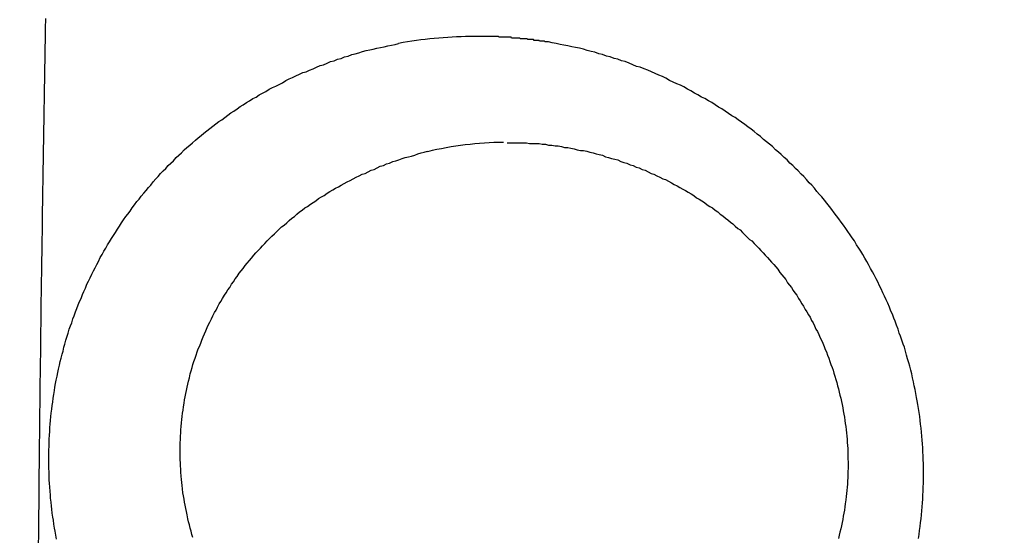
# Model space of a CAD drawing. Header units: millimetres. Extents: x -604189 to 881711, y -381903 to -7297.
# Tile 168 of 256: x -588023.12 to -588010.59, y -164953.15 to -164946.59. Entities that reach past the tile are written whole.
import ezdxf

# ---------------------------------------------------------------- set-up
doc = ezdxf.new("R2010")
doc.units = ezdxf.units.MM
doc.header["$LTSCALE"] = 100
doc.linetypes.add('0.5_0.5', pattern=[1, 0.5, -0.5])
doc.linetypes.add('ACAD_ISO04W100', pattern=[30.5, 24, -3, 0.5, -3])
doc.layers.get('Defpoints').update_dxf_attribs({"color": 30})
doc.layers.add('OPIS', color=7, linetype='Continuous')
doc.layers.add('strop osie', color=80, linetype='ACAD_ISO04W100', lineweight=5)
doc.styles.get("Standard").update_dxf_attribs({"font": 'romans.shx', "width": 0.5})
doc.dimstyles.new('1 50', dxfattribs={"dimtxt": 150, "dimasz": 80, "dimexe": 1, "dimexo": 1, "dimgap": 20, "dimtad": 1, "dimdec": 0, "dimlfac": 0.1, "dimtxsty": 'Standard', "dimblk": 'ARCHTICK', "dimcen": 200, "dimclrd": 2, "dimadec": 1, "dimazin": 0, "dimtfac": 1, "dimtdec": 0, "dimtmove": 0, "dimatfit": 3, "dimldrblk": 'ARCHTICK', "dimfxl": 120, "dimfxlon": 1, "dimtfill": 1, "dimarcsym": 0})

# ---------------------------------------------------------------- blocks, each defined once
blk = doc.blocks.new('_ArchTick')
at = {"layer": 'strop osie', "color": 0, "const_width": 0.15}
blk.add_lwpolyline([(-0.5, -0.5), (0.5, 0.5)], dxfattribs=at)
blk = doc.blocks.new('*D3294')
at = {"layer": 'Defpoints', "color": 0, "linetype": 'ByBlock', "lineweight": 5, "transparency": 16777216}
for p in [(-595783.126, -159420.303), (-593748.924, -159420.303), (-552118.935, -179940.303)]:
    blk.add_point(p, dxfattribs=at)
at = {"layer": 'OPIS', "color": 0, "linetype": 'Continuous', "lineweight": -2, "transparency": 16777216}
for p, q in [((-595723.126, -159420.303), (-595784.126, -159420.303)), ((-595723.126, -179940.303), (-595784.126, -179940.303))]:
    blk.add_line(p, q, dxfattribs=at)
at = {"layer": 'OPIS', "color": 2, "lineweight": -2, "transparency": 16777216}
blk.add_line((-595783.126, -179940.303), (-595783.126, -159420.303), dxfattribs=at)
at = {"layer": 'OPIS', "color": 2, "linetype": 'ByBlock', "lineweight": -2, "transparency": 16777216, "xscale": 80, "yscale": 80, "zscale": 80}
for p, rotation in [((-595783.126, -159420.303), 90), ((-595783.126, -179940.303), 270)]:
    blk.add_blockref('_ArchTick', p, dxfattribs=dict(at, rotation=rotation))
at = {"layer": 'OPIS', "color": 0, "linetype": 'ByBlock', "lineweight": 13, "transparency": 16777216, "insert": (-595878.126, -169680.303), "char_height": 150, "attachment_point": 5, "rotation": 90, "bg_fill": 3, "box_fill_scale": 1.1, "bg_fill_color": 256, "bg_fill_true_color": 13158600, "bg_fill_transparency": 0}
blk.add_mtext('2052', dxfattribs=at)

msp = doc.modelspace()

# ---------------------------------------------------------------- hatches: boundary and pattern name
at = {"layer": 'OPIS', "linetype": 'ByBlock', "lineweight": 15}
h = msp.add_hatch(dxfattribs=at)
h.set_pattern_fill('ANSI37', color=0, scale=80, angle=45)
h.set_pattern_definition([(90, (-306927.96, 32475.8), (-254, 0), []), (180, (-306927.96, 32475.8), (-3e-14, -254), [])])
edge = h.paths.add_edge_path()
edge.add_arc((-587934.086, -167378.931), 50, 0, 90)
edge.add_line((-587934.086, -167328.931), (-588139.086, -167328.93))
edge.add_arc((-588139.086, -167378.93), 50, 89.9996, 180)
edge.add_line((-588189.086, -167378.93), (-588189.086, -167822.93))
edge.add_arc((-588139.086, -167822.93), 50, 180, 270)
edge.add_line((-588139.086, -167872.93), (-587934.085, -167872.931))
edge.add_arc((-587934.086, -167822.931), 50, 270.0014, 360)
edge.add_line((-587884.086, -167822.931), (-587884.086, -167378.931))
edge = h.paths.add_edge_path()
edge.add_arc((-587934.086, -167378.931), 50, 0, 90)
edge.add_line((-587934.086, -167328.931), (-588139.086, -167328.93))
edge.add_arc((-588139.086, -167378.93), 50, 89.9996, 180)
edge.add_line((-588189.086, -167378.93), (-588189.086, -167822.93))
edge.add_arc((-588139.086, -167822.93), 50, 180, 270)
edge.add_line((-588139.086, -167872.93), (-587934.085, -167872.931))
edge.add_arc((-587934.086, -167822.931), 50, 270.0014, 360)
edge.add_line((-587884.086, -167822.931), (-587884.086, -167378.931))
edge = h.paths.add_edge_path()
edge.add_line((-588244.087, -167300.93), (-587769.086, -167300.93))
edge.add_line((-587769.086, -167300.93), (-587769.086, -167900.93))
edge.add_line((-587769.086, -167900.93), (-588243.789, -167900.93))
edge.add_arc((-588244.086, -167892.935), 8, 180, 272.1285, ccw=False)
edge.add_line((-588252.086, -167892.935), (-588252.086, -167308.93))
edge.add_arc((-588244.086, -167308.93), 8, 90.0036, 180, ccw=False)
h.paths.add_polyline_path([(-589864.932, -164217.829), (-589865.004, -164223.092), (-589865.079, -164228.355), (-589865.156, -164233.617), (-589865.235, -164238.88), (-589865.318, -164244.143), (-589865.402, -164249.406), (-589865.489, -164254.669), (-589865.579, -164259.931), (-589865.671, -164265.194), (-589865.766, -164270.457), (-589865.863, -164275.719), (-589865.962, -164280.982), (-589866.064, -164286.244), (-589866.169, -164291.506), (-589866.276, -164296.769), (-589866.386, -164302.031), (-589866.498, -164307.293), (-589866.613, -164312.556), (-589866.73, -164317.818), (-589866.85, -164323.08), (-589866.972, -164328.342), (-589867.097, -164333.604), (-589867.225, -164338.866), (-589867.355, -164344.127), (-589867.488, -164349.389), (-589867.623, -164354.651), (-589867.76, -164359.913), (-589867.901, -164365.174), (-589868.043, -164370.436), (-589868.189, -164375.697), (-589868.337, -164380.958), (-589868.487, -164386.22), (-589868.64, -164391.481), (-589868.795, -164396.742), (-589868.953, -164402.003), (-590219.489, -164402.003), (-590219.664, -164396.198), (-590219.835, -164390.392), (-590220.003, -164384.587), (-590220.168, -164378.781), (-590220.329, -164372.976), (-590220.488, -164367.17), (-590220.643, -164361.364), (-590220.796, -164355.558), (-590220.945, -164349.752), (-590221.092, -164343.946), (-590221.235, -164338.14), (-590221.375, -164332.334), (-590221.512, -164326.527), (-590221.646, -164320.721), (-590221.777, -164314.914), (-590221.904, -164309.108), (-590222.029, -164303.301), (-590222.151, -164297.495), (-590222.269, -164291.688), (-590222.385, -164285.881), (-590222.497, -164280.074), (-590222.606, -164274.267), (-590222.713, -164268.461), (-590222.816, -164262.653), (-590222.916, -164256.846), (-590223.014, -164251.039), (-590223.108, -164245.232), (-590223.199, -164239.425), (-590223.287, -164233.618), (-590223.372, -164227.81), (-590223.454, -164222.003), (-590223.533, -164216.196), (-590223.609, -164210.388), (-590223.682, -164204.581), (-590223.751, -164198.773), (-590223.818, -164192.966), (-590223.881, -164187.158), (-590223.941, -164181.35), (-590223.997, -164175.543), (-590224.051, -164169.735), (-590224.101, -164163.927), (-590224.147, -164158.12), (-590224.191, -164152.312), (-590224.231, -164146.504), (-590224.267, -164140.696), (-590224.301, -164134.888), (-590224.332, -164129.081), (-590224.361, -164123.273), (-590224.388, -164117.465), (-590224.413, -164111.657), (-590224.437, -164105.849), (-590224.459, -164100.041), (-590224.475, -164094.233), (-590224.48, -164088.425), (-590224.472, -164082.617), (-590224.448, -164076.809), (-590224.406, -164071.002), (-590224.347, -164065.194), (-590224.269, -164059.387), (-590224.171, -164053.58), (-590224.054, -164047.773), (-590223.917, -164041.967), (-590223.759, -164036.161), (-590223.581, -164030.356), (-590223.381, -164024.551), (-590223.159, -164018.747), (-590222.914, -164012.944), (-590222.642, -164007.143), (-590222.341, -164001.342), (-590222.009, -163995.544), (-590221.642, -163989.748), (-590221.238, -163983.954), (-590220.795, -163978.163), (-590220.304, -163972.376), (-590219.753, -163966.594), (-590219.129, -163960.82), (-590218.419, -163955.056), (-590217.605, -163949.306), (-590216.67, -163943.574), (-590215.596, -163937.865), (-590214.362, -163932.188), (-590212.941, -163926.557), (-590211.302, -163920.987), (-590209.416, -163915.495), (-590207.246, -163910.11), (-590204.744, -163904.869), (-590201.869, -163899.824), (-590198.582, -163895.036), (-590194.851, -163890.591), (-590190.671, -163886.563), (-590186.105, -163882.977), (-590181.224, -163879.833), (-590176.097, -163877.106), (-590170.784, -163874.761), (-590165.336, -163872.759), (-590159.785, -163871.064), (-590154.154, -163869.636), (-590148.468, -163868.44), (-590142.747, -163867.44), (-590137, -163866.603), (-590131.235, -163865.9), (-590125.458, -163865.297), (-590119.674, -163864.778), (-590113.884, -163864.334), (-590108.088, -163863.958), (-590102.289, -163863.646), (-590096.486, -163863.39), (-590090.681, -163863.186), (-590084.874, -163863.026), (-590079.068, -163862.906), (-590073.26, -163862.819), (-590067.453, -163862.761), (-590061.645, -163862.725), (-590055.837, -163862.707), (-590050.029, -163862.7), (-590044.221, -163862.698), (-590038.958, -163862.699), (-590033.694, -163862.704), (-590028.431, -163862.718), (-590023.167, -163862.744), (-590017.904, -163862.788), (-590012.641, -163862.852), (-590007.379, -163862.942), (-590002.117, -163863.062), (-589996.856, -163863.215), (-589991.596, -163863.407), (-589986.337, -163863.64), (-589981.081, -163863.919), (-589975.828, -163864.249), (-589970.579, -163864.634), (-589965.334, -163865.078), (-589960.096, -163865.587), (-589954.864, -163866.17), (-589949.645, -163866.847), (-589944.442, -163867.642), (-589939.263, -163868.578), (-589934.115, -163869.676), (-589929.013, -163870.965), (-589923.971, -163872.474), (-589919.009, -163874.23), (-589914.153, -163876.259), (-589909.436, -163878.591), (-589904.896, -163881.253), (-589900.585, -163884.268), (-589896.554, -163887.652), (-589892.857, -163891.394), (-589889.534, -163895.471), (-589886.574, -163899.824), (-589883.952, -163904.387), (-589881.64, -163909.114), (-589879.606, -163913.968), (-589877.817, -163918.918), (-589876.241, -163923.939), (-589874.854, -163929.016), (-589873.636, -163934.137), (-589872.564, -163939.29), (-589871.619, -163944.467), (-589870.784, -163949.663), (-589870.048, -163954.875), (-589869.397, -163960.099), (-589868.818, -163965.33), (-589868.302, -163970.568), (-589867.84, -163975.811), (-589867.421, -163981.058), (-589867.037, -163986.308), (-589866.685, -163991.559), (-589866.363, -163996.813), (-589866.067, -164002.068), (-589865.796, -164007.324), (-589865.549, -164012.582), (-589865.322, -164017.84), (-589865.116, -164023.1), (-589864.928, -164028.36), (-589864.759, -164033.621), (-589864.607, -164038.882), (-589864.472, -164044.144), (-589864.354, -164049.406), (-589864.252, -164054.668), (-589864.166, -164059.931), (-589864.096, -164065.194), (-589864.041, -164070.457), (-589864.001, -164075.72), (-589863.976, -164080.984), (-589863.964, -164086.247), (-589863.964, -164091.51), (-589863.974, -164096.774), (-589863.991, -164102.037), (-589864.012, -164107.301), (-589864.034, -164112.564), (-589864.057, -164117.828), (-589864.081, -164123.091), (-589864.107, -164128.354), (-589864.135, -164133.618), (-589864.165, -164138.881), (-589864.197, -164144.144), (-589864.232, -164149.408), (-589864.269, -164154.671), (-589864.31, -164159.934), (-589864.353, -164165.198), (-589864.399, -164170.461), (-589864.447, -164175.724), (-589864.498, -164180.987), (-589864.552, -164186.25), (-589864.609, -164191.513), (-589864.668, -164196.777), (-589864.73, -164202.04), (-589864.795, -164207.303), (-589864.862, -164212.566)])
h.paths.add_polyline_path([(-590463.924, -164407.051), (-587763.924, -164407.051), (-587763.924, -162910.783), (-590463.924, -162910.783)])
h.paths.add_polyline_path([(-590295.717, -164839.225), (-590289.91, -164839.127), (-590284.103, -164839.033), (-590278.295, -164838.942), (-590272.488, -164838.854), (-590266.681, -164838.769), (-590260.873, -164838.687), (-590255.066, -164838.608), (-590249.259, -164838.532), (-590243.451, -164838.459), (-590237.644, -164838.39), (-590231.836, -164838.323), (-590226.028, -164838.26), (-590220.221, -164838.2), (-590214.413, -164838.144), (-590208.605, -164838.09), (-590202.798, -164838.04), (-590196.99, -164837.994), (-590191.182, -164837.95), (-590185.374, -164837.91), (-590179.567, -164837.874), (-590173.759, -164837.84), (-590167.951, -164837.809), (-590162.143, -164837.78), (-590156.335, -164837.753), (-590150.527, -164837.728), (-590144.719, -164837.704), (-590138.912, -164837.682), (-590133.104, -164837.666), (-590127.296, -164837.661), (-590121.488, -164837.669), (-590115.68, -164837.693), (-590109.872, -164837.735), (-590104.065, -164837.794), (-590098.257, -164837.872), (-590092.45, -164837.97), (-590086.643, -164838.087), (-590080.837, -164838.224), (-590075.031, -164838.382), (-590069.226, -164838.56), (-590063.422, -164838.76), (-590057.618, -164838.982), (-590051.815, -164839.227), (-590046.013, -164839.499), (-590040.213, -164839.8), (-590034.415, -164840.132), (-590028.618, -164840.499), (-590022.825, -164840.903), (-590017.034, -164841.346), (-590011.246, -164841.837), (-590005.465, -164842.388), (-589999.691, -164843.012), (-589993.927, -164843.722), (-589988.176, -164844.536), (-589982.444, -164845.471), (-589976.736, -164846.545), (-589971.059, -164847.779), (-589965.428, -164849.2), (-589959.858, -164850.839), (-589954.366, -164852.725), (-589948.98, -164854.895), (-589943.739, -164857.397), (-589938.694, -164860.272), (-589933.906, -164863.559), (-589929.462, -164867.29), (-589925.433, -164871.47), (-589921.847, -164876.036), (-589918.704, -164880.917), (-589915.976, -164886.044), (-589913.631, -164891.357), (-589911.63, -164896.805), (-589909.934, -164902.356), (-589908.507, -164907.987), (-589907.31, -164913.673), (-589906.31, -164919.394), (-589905.474, -164925.141), (-589904.77, -164930.906), (-589904.168, -164936.683), (-589903.648, -164942.467), (-589903.204, -164948.257), (-589902.829, -164954.053), (-589902.516, -164959.852), (-589902.261, -164965.655), (-589902.056, -164971.46), (-589901.897, -164977.267), (-589901.776, -164983.073), (-589901.69, -164988.881), (-589901.631, -164994.688), (-589901.596, -165000.496), (-589901.577, -165006.304), (-589901.57, -165012.112), (-589901.569, -165017.92), (-589901.57, -165023.183), (-589901.575, -165028.447), (-589901.588, -165033.71), (-589901.615, -165038.974), (-589901.658, -165044.237), (-589901.723, -165049.5), (-589901.813, -165054.762), (-589901.932, -165060.024), (-589902.086, -165065.285), (-589902.277, -165070.545), (-589902.51, -165075.804), (-589902.79, -165081.06), (-589903.119, -165086.313), (-589903.504, -165091.562), (-589903.949, -165096.807), (-589904.458, -165102.045), (-589905.04, -165107.276), (-589905.717, -165112.496), (-589906.513, -165117.699), (-589907.448, -165122.878), (-589908.547, -165128.026), (-589909.836, -165133.128), (-589911.345, -165138.17), (-589913.1, -165143.132), (-589915.129, -165147.988), (-589917.461, -165152.705), (-589920.123, -165157.245), (-589923.139, -165161.556), (-589926.522, -165165.587), (-589930.265, -165169.284), (-589934.342, -165172.607), (-589938.694, -165175.567), (-589943.257, -165178.189), (-589947.985, -165180.501), (-589952.838, -165182.535), (-589957.788, -165184.324), (-589962.81, -165185.9), (-589967.887, -165187.287), (-589973.007, -165188.505), (-589978.16, -165189.577), (-589983.337, -165190.522), (-589988.534, -165191.357), (-589993.746, -165192.093), (-589998.969, -165192.744), (-590004.201, -165193.323), (-590009.439, -165193.839), (-590014.682, -165194.301), (-590019.929, -165194.72), (-590025.178, -165195.104), (-590030.43, -165195.456), (-590035.683, -165195.778), (-590040.938, -165196.074), (-590046.195, -165196.345), (-590051.452, -165196.592), (-590056.711, -165196.819), (-590061.97, -165197.025), (-590067.23, -165197.213), (-590072.491, -165197.382), (-590077.752, -165197.534), (-590083.014, -165197.669), (-590088.276, -165197.787), (-590093.539, -165197.889), (-590098.801, -165197.975), (-590104.064, -165198.045), (-590109.327, -165198.1), (-590114.591, -165198.14), (-590119.854, -165198.165), (-590125.118, -165198.177), (-590130.381, -165198.177), (-590135.644, -165198.167), (-590140.908, -165198.15), (-590146.171, -165198.129), (-590151.435, -165198.107), (-590156.698, -165198.084), (-590161.961, -165198.06), (-590167.225, -165198.034), (-590172.488, -165198.006), (-590177.752, -165197.976), (-590183.015, -165197.944), (-590188.278, -165197.909), (-590193.541, -165197.872), (-590198.805, -165197.831), (-590204.068, -165197.788), (-590209.331, -165197.742), (-590214.594, -165197.694), (-590219.858, -165197.643), (-590225.121, -165197.589), (-590230.384, -165197.532), (-590235.647, -165197.473), (-590240.91, -165197.411), (-590246.173, -165197.346), (-590251.436, -165197.279), (-590256.699, -165197.209), (-590261.962, -165197.137), (-590267.225, -165197.062), (-590272.488, -165196.985), (-590277.751, -165196.906), (-590283.014, -165196.823), (-590288.276, -165196.739), (-590293.539, -165196.652), (-590298.802, -165196.562), (-590304.064, -165196.47), (-590309.327, -165196.375), (-590314.59, -165196.278), (-590319.852, -165196.179), (-590325.115, -165196.077), (-590330.377, -165195.972), (-590335.639, -165195.865), (-590340.902, -165195.755), (-590346.164, -165195.643), (-590351.426, -165195.528), (-590356.688, -165195.411), (-590361.95, -165195.291), (-590367.212, -165195.169), (-590372.474, -165195.044), (-590377.736, -165194.916), (-590382.998, -165194.786), (-590388.26, -165194.653), (-590393.521, -165194.518), (-590398.783, -165194.381), (-590404.045, -165194.24), (-590409.306, -165194.098), (-590414.568, -165193.952), (-590419.829, -165193.804), (-590425.09, -165193.654), (-590430.351, -165193.501), (-590435.613, -165193.346), (-590440.874, -165193.188), (-590440.874, -164842.652), (-590435.068, -164842.477), (-590429.263, -164842.306), (-590423.457, -164842.138), (-590417.652, -164841.973), (-590411.846, -164841.812), (-590406.04, -164841.653), (-590400.235, -164841.498), (-590394.429, -164841.345), (-590388.623, -164841.196), (-590382.817, -164841.049), (-590377.01, -164840.906), (-590371.204, -164840.766), (-590365.398, -164840.629), (-590359.591, -164840.495), (-590353.785, -164840.364), (-590347.978, -164840.237), (-590342.172, -164840.112), (-590336.365, -164839.99), (-590330.558, -164839.872), (-590324.752, -164839.756), (-590318.945, -164839.644), (-590313.138, -164839.535), (-590307.331, -164839.428), (-590301.524, -164839.325)])
edge = h.paths.add_edge_path()
edge.add_arc((-590093.924, -162268.543), 50, 0, 90.0004)
edge.add_line((-590093.924, -162218.543), (-590298.924, -162218.545))
edge.add_arc((-590298.924, -162268.545), 50, 90.0009, 180)
edge.add_line((-590348.924, -162268.545), (-590348.924, -162712.545))
edge.add_arc((-590298.924, -162712.545), 50, 180, 270.0022)
edge.add_line((-590298.922, -162762.545), (-590093.923, -162762.543))
edge.add_arc((-590093.924, -162712.543), 50, 270.0009, 360)
edge.add_line((-590043.924, -162712.543), (-590043.924, -162268.543))
edge = h.paths.add_edge_path()
edge.add_arc((-590093.924, -161668.543), 50, 0, 90.0004)
edge.add_line((-590093.924, -161618.543), (-590298.924, -161618.545))
edge.add_arc((-590298.924, -161668.545), 50, 90.0009, 180)
edge.add_line((-590348.924, -161668.545), (-590348.924, -162112.545))
edge.add_arc((-590298.924, -162112.545), 50, 180, 270.0022)
edge.add_line((-590298.922, -162162.545), (-590093.923, -162162.543))
edge.add_arc((-590093.924, -162112.543), 50, 270.0009, 360)
edge.add_line((-590043.924, -162112.543), (-590043.924, -161668.543))
h.paths.add_polyline_path([(-590463.924, -162790.543), (-587763.924, -162790.543), (-587763.924, -161590.543), (-590463.924, -161590.543)])
edge = h.paths.add_edge_path()
edge.add_arc((-588139.086, -168270.003), 50, 89.9996, 180)
edge.add_line((-588189.086, -168270.003), (-588189.086, -168714.003))
edge.add_arc((-588139.086, -168714.003), 50, 180, 270)
edge.add_line((-588139.086, -168764.003), (-587934.085, -168764.004))
edge.add_arc((-587934.086, -168714.004), 50, 270.0014, 360)
edge.add_line((-587884.086, -168714.004), (-587884.086, -168270.004))
edge.add_arc((-587934.086, -168270.004), 50, 0, 90)
edge.add_line((-587934.086, -168220.004), (-588139.086, -168220.003))
edge = h.paths.add_edge_path()
edge.add_arc((-587934.086, -169161.078), 50, 0, 90)
edge.add_line((-587934.086, -169111.078), (-588139.086, -169111.076))
edge.add_arc((-588139.086, -169161.076), 50, 89.9996, 180)
edge.add_line((-588189.086, -169161.076), (-588189.086, -169605.076))
edge.add_arc((-588139.086, -169605.076), 50, 180, 270)
edge.add_line((-588139.086, -169655.076), (-587934.085, -169655.078))
edge.add_arc((-587934.086, -169605.078), 50, 270.0014, 360)
edge.add_line((-587884.086, -169605.078), (-587884.086, -169161.078))
edge = h.paths.add_edge_path()
edge.add_arc((-588139.086, -170052.15), 50, 89.9996, 180)
edge.add_line((-588189.086, -170052.15), (-588189.086, -170496.15))
edge.add_arc((-588139.086, -170496.15), 50, 180, 270)
edge.add_line((-588139.086, -170546.15), (-587934.085, -170546.151))
edge.add_arc((-587934.086, -170496.151), 50, 270.0014, 360)
edge.add_line((-587884.086, -170496.151), (-587884.086, -170052.151))
edge.add_arc((-587934.086, -170052.151), 50, 0, 90)
edge.add_line((-587934.086, -170002.151), (-588139.086, -170002.15))
edge = h.paths.add_edge_path()
edge.add_arc((-588139.086, -170943.223), 50, 89.9996, 180)
edge.add_line((-588189.086, -170943.223), (-588189.086, -171387.223))
edge.add_arc((-588139.086, -171387.223), 50, 180, 270)
edge.add_line((-588139.086, -171437.223), (-587934.085, -171437.224))
edge.add_arc((-587934.086, -171387.224), 50, 270.0014, 360)
edge.add_line((-587884.086, -171387.224), (-587884.086, -170943.224))
edge.add_arc((-587934.086, -170943.224), 50, 0, 90)
edge.add_line((-587934.086, -170893.224), (-588139.086, -170893.223))
h.paths.add_polyline_path([(-587763.924, -164527.291), (-590463.924, -164527.291), (-590463.924, -171970.3), (-587763.924, -171970.3)])

# ---------------------------------------------------------------- next in the draw order: dimensions: what is measured, and where the dimension line sits
at = {"layer": 'OPIS', "color": 0, "linetype": 'ByBlock', "lineweight": 13}
dim = msp.add_linear_dim(base=(-595783.126, -159420.303), p1=(-552118.935, -179940.303), p2=(-593748.924, -159420.303), angle=90, dimstyle='1 50', override={"dimtmove": 1, "dimfxl": 60, "dimarcsym": 1}, dxfattribs=at)
dim.commit()
dim.dimension.update_dxf_attribs({"geometry": '*D3294', "text_midpoint": (-595878.126, -169680.303)})

# ---------------------------------------------------------------- next in the draw order: hatches: boundary and pattern name
at = {"layer": 'OPIS', "linetype": '0.5_0.5', "lineweight": 13}
h = msp.add_hatch(dxfattribs=at)
h.set_pattern_fill('ANSI37', color=0, scale=130)
h.set_pattern_definition([(45, (-597218.54, 256668.8), (-291.85832, 291.85832), []), (135, (-597218.54, 256668.8), (-291.85832, -291.85832), [])])
edge = h.paths.add_edge_path(flags=16)
edge.add_line((-570958.916, -168985.281), (-571058.916, -168985.281))
edge.add_line((-571058.916, -168985.281), (-572598.916, -168985.281))
edge.add_line((-572598.916, -168985.281), (-572598.915, -170470.3))
edge.add_line((-572598.915, -170470.3), (-570825.763, -170470.3))
edge.add_arc((-570508.916, -170339.099), 342.937, 180, 202.49364, ccw=False)
edge.add_arc((-570508.916, -170339.099), 342.937, 90, 180, ccw=False)
edge.add_line((-570508.916, -169996.163), (-570508.916, -169764.704))
edge.add_arc((-570058.916, -168985.281), 900, 180, 240, ccw=False)
edge = h.paths.add_edge_path(flags=17)
edge.add_line((-569358.915, -170085.281), (-569358.916, -168985.281))
edge.add_line((-569358.916, -168985.281), (-569358.917, -168985.281))
edge.add_line((-569358.917, -168985.281), (-569958.916, -168985.281))
edge.add_line((-569958.916, -168985.281), (-570058.916, -168985.281))
edge.add_line((-570058.916, -168985.281), (-570058.916, -168925.281))
edge.add_line((-570058.916, -168925.281), (-569958.916, -168925.281))
edge.add_line((-569958.916, -168925.281), (-569958.916, -168865.281))
edge.add_line((-569958.916, -168865.281), (-569358.916, -168865.281))
edge.add_line((-569358.916, -168865.281), (-569358.917, -166865.281))
edge.add_line((-569358.917, -166865.281), (-574098.917, -166865.286))
edge.add_line((-574098.917, -166865.286), (-574098.914, -171970.3))
edge.add_line((-574098.914, -171970.3), (-572608.913, -171970.3))
edge.add_line((-572608.913, -171970.3), (-571504.913, -170590.3))
edge.add_line((-571504.913, -170590.3), (-572718.915, -170590.3))
edge.add_line((-572718.915, -170590.3), (-572718.916, -168865.281))
edge.add_line((-572718.916, -168865.281), (-571058.916, -168865.281))
edge.add_line((-571058.916, -168865.281), (-571058.916, -168925.281))
edge.add_line((-571058.916, -168925.281), (-570958.916, -168925.281))
edge.add_line((-570958.916, -168925.281), (-570958.916, -168985.281))
edge.add_arc((-570058.916, -168985.281), 900, 180, 240)
edge.add_line((-570508.916, -169764.704), (-570508.916, -169996.163))
edge.add_arc((-570508.916, -170339.099), 342.937, 0, 90, ccw=False)
edge.add_arc((-570508.916, -170339.099), 342.937, 208.97989, 360, ccw=False)
edge.add_line((-570808.913, -170505.253), (-570808.913, -171171.086))
edge.add_arc((-570808.913, -171220.3), 49.214, 0, 90, ccw=False)
edge.add_arc((-570808.913, -171220.3), 49.214, 270, 360, ccw=False)
edge.add_line((-570808.913, -171269.514), (-570808.913, -171970.3))
edge.add_line((-570808.913, -171970.3), (-569358.914, -171970.3))
edge.add_line((-569358.914, -171970.3), (-569358.915, -170085.281))
h.paths.add_polyline_path([(-561118.924, -159870.303), (-590334.655, -159870.303), (-590334.655, -161470.303), (-562318.924, -161470.303), (-562318.924, -172095.292), (-561118.924, -172095.291), (-561118.924, -168350.303), (-552073.919, -168350.303), (-552073.92, -167150.303), (-561118.924, -167150.303)])
h.paths.add_polyline_path([(-572856.927, -169813.68), (-569451.07, -169813.68), (-569451.07, -169408.68), (-572856.927, -169408.68)], flags=16)

# ---------------------------------------------------------------- next in the draw order: linework, layer by layer
at = {"color": 0, "linetype": 'ByBlock'}
for points in [[(-588017.389, -164946.808, 0.040897), (-588018.298, -164946.896)], [(-588016.964, -164948.154, 0.055374), (-588017.931, -164948.273)]]:
    msp.add_lwpolyline(points, format="xyb", dxfattribs=at)
at = {"color": 0}
for points in [[(-588022.789, -164946.578, 0), (-588022.792, -164946.708, 0), (-588022.794, -164946.838, 0), (-588022.796, -164946.968, 0), (-588022.798, -164947.098, 0), (-588022.801, -164947.218, 0), (-588022.803, -164947.348, 0), (-588022.805, -164947.478, 0), (-588022.807, -164947.608, 0), (-588022.81, -164947.738, 0), (-588022.812, -164947.868, 0), (-588022.814, -164947.998, 0), (-588022.816, -164948.118, 0), (-588022.818, -164948.248, 0), (-588022.82, -164948.378, 0), (-588022.822, -164948.508, 0), (-588022.824, -164948.638, 0), (-588022.826, -164948.768, 0), (-588022.828, -164948.898, 0), (-588022.83, -164949.028, 0), (-588022.832, -164949.148, 0), (-588022.834, -164949.278, 0), (-588022.836, -164949.408, 0), (-588022.838, -164949.538, 0), (-588022.84, -164949.668, 0), (-588022.842, -164949.798, 0), (-588022.843, -164949.928, 0), (-588022.845, -164950.058, 0), (-588022.847, -164950.178, 0), (-588022.849, -164950.308, 0), (-588022.85, -164950.438, 0), (-588022.852, -164950.568, 0), (-588022.854, -164950.698, 0), (-588022.855, -164950.828, 0), (-588022.857, -164950.958, 0), (-588022.858, -164951.088, 0), (-588022.86, -164951.208, 0), (-588022.862, -164951.338, 0), (-588022.863, -164951.468, 0), (-588022.864, -164951.598, 0), (-588022.866, -164951.728, 0), (-588022.867, -164951.858, 0), (-588022.869, -164951.988, 0), (-588022.87, -164952.118, 0), (-588022.871, -164952.238, 0), (-588022.873, -164952.368, 0), (-588022.874, -164952.498, 0), (-588022.875, -164952.628, 0), (-588022.876, -164952.758, 0), (-588022.877, -164952.888, 0), (-588022.878, -164953.018, 0), (-588022.88, -164953.148, 0), (-588022.881, -164953.268, 0)], [(-588016.393, -164946.878, 0), (-588016.4, -164946.878, 0), (-588016.406, -164946.878, 0), (-588016.412, -164946.878, 0), (-588016.418, -164946.878, 0), (-588016.425, -164946.878, 0), (-588016.431, -164946.878, 0), (-588016.437, -164946.878, 0), (-588016.443, -164946.868, 0), (-588016.45, -164946.868, 0), (-588016.456, -164946.868, 0), (-588016.462, -164946.868, 0), (-588016.468, -164946.868, 0), (-588016.475, -164946.868, 0), (-588016.481, -164946.868, 0), (-588016.487, -164946.868, 0), (-588016.493, -164946.868, 0), (-588016.5, -164946.868, 0), (-588016.506, -164946.868, 0), (-588016.512, -164946.858, 0), (-588016.519, -164946.858, 0), (-588016.525, -164946.858, 0), (-588016.531, -164946.858, 0), (-588016.537, -164946.858, 0), (-588016.544, -164946.858, 0), (-588016.55, -164946.858, 0), (-588016.556, -164946.858, 0), (-588016.562, -164946.858, 0), (-588016.569, -164946.858, 0), (-588016.575, -164946.858, 0), (-588016.581, -164946.848, 0), (-588016.587, -164946.848, 0), (-588016.594, -164946.848, 0), (-588016.6, -164946.848, 0), (-588016.606, -164946.848, 0), (-588016.612, -164946.848, 0), (-588016.619, -164946.848, 0), (-588016.625, -164946.848, 0), (-588016.631, -164946.848, 0), (-588016.637, -164946.848, 0), (-588016.644, -164946.848, 0), (-588016.65, -164946.848, 0), (-588016.656, -164946.848, 0), (-588016.663, -164946.838, 0), (-588016.669, -164946.838, 0), (-588016.675, -164946.838, 0), (-588016.681, -164946.838, 0), (-588016.688, -164946.838, 0), (-588016.694, -164946.838, 0), (-588016.7, -164946.838, 0), (-588016.706, -164946.838, 0), (-588016.713, -164946.838, 0), (-588016.719, -164946.838, 0), (-588016.725, -164946.838, 0), (-588016.731, -164946.838, 0), (-588016.738, -164946.838, 0), (-588016.744, -164946.838, 0), (-588016.75, -164946.838, 0), (-588016.757, -164946.828, 0), (-588016.763, -164946.828, 0), (-588016.769, -164946.828, 0), (-588016.775, -164946.828, 0), (-588016.782, -164946.828, 0), (-588016.788, -164946.828, 0), (-588016.794, -164946.828, 0), (-588016.8, -164946.828, 0), (-588016.807, -164946.828, 0), (-588016.813, -164946.828, 0), (-588016.819, -164946.828, 0), (-588016.826, -164946.828, 0), (-588016.832, -164946.828, 0), (-588016.838, -164946.828, 0), (-588016.844, -164946.828, 0), (-588016.851, -164946.828, 0), (-588016.857, -164946.828, 0), (-588016.863, -164946.828, 0), (-588016.869, -164946.818, 0), (-588016.876, -164946.818, 0), (-588016.882, -164946.818, 0), (-588016.888, -164946.818, 0), (-588016.895, -164946.818, 0), (-588016.901, -164946.818, 0), (-588016.907, -164946.818, 0), (-588016.913, -164946.818, 0), (-588016.92, -164946.818, 0), (-588016.926, -164946.818, 0), (-588016.932, -164946.818, 0), (-588016.938, -164946.818, 0), (-588016.945, -164946.818, 0), (-588016.951, -164946.818, 0), (-588016.957, -164946.818, 0), (-588016.963, -164946.818, 0), (-588016.97, -164946.818, 0), (-588016.976, -164946.818, 0), (-588016.982, -164946.818, 0), (-588016.989, -164946.818, 0), (-588016.995, -164946.818, 0), (-588017.001, -164946.818, 0), (-588017.007, -164946.818, 0), (-588017.014, -164946.818, 0), (-588017.02, -164946.818, 0), (-588017.026, -164946.808, 0), (-588017.032, -164946.808, 0), (-588017.039, -164946.808, 0), (-588017.045, -164946.808, 0), (-588017.051, -164946.808, 0), (-588017.057, -164946.808, 0), (-588017.064, -164946.808, 0), (-588017.07, -164946.808, 0), (-588017.076, -164946.808, 0), (-588017.083, -164946.808, 0), (-588017.089, -164946.808, 0), (-588017.095, -164946.808, 0), (-588017.101, -164946.808, 0), (-588017.108, -164946.808, 0), (-588017.114, -164946.808, 0), (-588017.12, -164946.808, 0), (-588017.126, -164946.808, 0), (-588017.133, -164946.808, 0), (-588017.139, -164946.808, 0), (-588017.145, -164946.808, 0), (-588017.151, -164946.808, 0), (-588017.158, -164946.808, 0), (-588017.164, -164946.808, 0), (-588017.17, -164946.808, 0), (-588017.176, -164946.808, 0), (-588017.183, -164946.808, 0), (-588017.189, -164946.808, 0), (-588017.195, -164946.808, 0), (-588017.201, -164946.808, 0), (-588017.208, -164946.808, 0), (-588017.214, -164946.808, 0), (-588017.22, -164946.808, 0), (-588017.227, -164946.808, 0), (-588017.233, -164946.808, 0), (-588017.239, -164946.808, 0), (-588017.245, -164946.808, 0), (-588017.252, -164946.808, 0), (-588017.258, -164946.808, 0), (-588017.264, -164946.808, 0), (-588017.27, -164946.808, 0), (-588017.277, -164946.808, 0), (-588017.283, -164946.808, 0), (-588017.289, -164946.808, 0), (-588017.295, -164946.808, 0), (-588017.302, -164946.808, 0), (-588017.308, -164946.808, 0), (-588017.314, -164946.808, 0), (-588017.32, -164946.808, 0), (-588017.326, -164946.808, 0), (-588017.333, -164946.808, 0), (-588017.339, -164946.808, 0), (-588017.345, -164946.808, 0), (-588017.351, -164946.808, 0), (-588017.358, -164946.808, 0), (-588017.364, -164946.808, 0), (-588017.37, -164946.808, 0), (-588017.376, -164946.808, 0), (-588017.383, -164946.808, 0), (-588017.389, -164946.808, 0)], [(-588022.649, -164953.198, 0), (-588022.658, -164953.148, 0), (-588022.667, -164953.098, 0), (-588022.675, -164953.058, 0), (-588022.682, -164953.008, 0), (-588022.689, -164952.958, 0), (-588022.696, -164952.918, 0), (-588022.703, -164952.868, 0), (-588022.708, -164952.818, 0), (-588022.714, -164952.778, 0), (-588022.719, -164952.728, 0), (-588022.724, -164952.678, 0), (-588022.728, -164952.638, 0), (-588022.732, -164952.588, 0), (-588022.735, -164952.538, 0), (-588022.738, -164952.488, 0), (-588022.741, -164952.448, 0), (-588022.743, -164952.398, 0), (-588022.745, -164952.348, 0), (-588022.746, -164952.298, 0), (-588022.747, -164952.258, 0), (-588022.747, -164952.208, 0), (-588022.747, -164952.158, 0), (-588022.747, -164952.118, 0), (-588022.746, -164952.068, 0), (-588022.745, -164952.018, 0), (-588022.744, -164951.968, 0), (-588022.741, -164951.928, 0), (-588022.739, -164951.878, 0), (-588022.736, -164951.828, 0), (-588022.733, -164951.778, 0), (-588022.729, -164951.738, 0), (-588022.725, -164951.688, 0), (-588022.72, -164951.638, 0), (-588022.716, -164951.598, 0), (-588022.71, -164951.548, 0), (-588022.704, -164951.498, 0), (-588022.698, -164951.458, 0), (-588022.691, -164951.408, 0), (-588022.684, -164951.358, 0), (-588022.677, -164951.308, 0), (-588022.669, -164951.268, 0), (-588022.661, -164951.218, 0), (-588022.652, -164951.178, 0), (-588022.643, -164951.128, 0), (-588022.633, -164951.078, 0), (-588022.623, -164951.038, 0), (-588022.613, -164950.988, 0), (-588022.602, -164950.938, 0), (-588022.591, -164950.898, 0), (-588022.579, -164950.848, 0), (-588022.567, -164950.808, 0), (-588022.555, -164950.758, 0), (-588022.542, -164950.718, 0), (-588022.529, -164950.668, 0), (-588022.515, -164950.618, 0), (-588022.501, -164950.578, 0), (-588022.487, -164950.528, 0), (-588022.472, -164950.488, 0), (-588022.456, -164950.448, 0), (-588022.441, -164950.398, 0), (-588022.425, -164950.358, 0), (-588022.408, -164950.308, 0), (-588022.391, -164950.268, 0), (-588022.374, -164950.218, 0), (-588022.356, -164950.178, 0), (-588022.338, -164950.138, 0), (-588022.32, -164950.088, 0), (-588022.301, -164950.048, 0), (-588022.282, -164950.008, 0), (-588022.263, -164949.958, 0), (-588022.243, -164949.918, 0), (-588022.222, -164949.878, 0), (-588022.202, -164949.828, 0), (-588022.181, -164949.788, 0), (-588022.159, -164949.748, 0), (-588022.138, -164949.708, 0), (-588022.116, -164949.668, 0), (-588022.093, -164949.618, 0), (-588022.07, -164949.578, 0), (-588022.047, -164949.538, 0), (-588022.024, -164949.498, 0), (-588022, -164949.458, 0), (-588021.975, -164949.418, 0), (-588021.951, -164949.378, 0), (-588021.926, -164949.338, 0), (-588021.901, -164949.298, 0), (-588021.875, -164949.258, 0), (-588021.849, -164949.218, 0), (-588021.823, -164949.178, 0), (-588021.796, -164949.138, 0), (-588021.769, -164949.098, 0), (-588021.742, -164949.068, 0), (-588021.714, -164949.028, 0), (-588021.686, -164948.988, 0), (-588021.658, -164948.948, 0), (-588021.629, -164948.908, 0), (-588021.6, -164948.878, 0), (-588021.571, -164948.838, 0), (-588021.541, -164948.798, 0), (-588021.511, -164948.768, 0), (-588021.481, -164948.728, 0), (-588021.45, -164948.698, 0), (-588021.42, -164948.658, 0), (-588021.388, -164948.618, 0), (-588021.357, -164948.588, 0), (-588021.325, -164948.548, 0), (-588021.293, -164948.518, 0), (-588021.26, -164948.488, 0), (-588021.228, -164948.448, 0), (-588021.194, -164948.418, 0), (-588021.161, -164948.388, 0), (-588021.127, -164948.348, 0), (-588021.093, -164948.318, 0), (-588021.059, -164948.288, 0), (-588021.025, -164948.248, 0), (-588020.99, -164948.218, 0), (-588020.954, -164948.188, 0), (-588020.919, -164948.158, 0), (-588020.883, -164948.128, 0), (-588020.847, -164948.098, 0), (-588020.811, -164948.068, 0), (-588020.774, -164948.038, 0), (-588020.737, -164948.008, 0), (-588020.7, -164947.978, 0), (-588020.663, -164947.948, 0), (-588020.625, -164947.918, 0), (-588020.587, -164947.888, 0), (-588020.549, -164947.868, 0), (-588020.51, -164947.838, 0), (-588020.471, -164947.808, 0), (-588020.432, -164947.778, 0), (-588020.393, -164947.758, 0), (-588020.353, -164947.728, 0), (-588020.314, -164947.698, 0), (-588020.274, -164947.678, 0), (-588020.233, -164947.648, 0), (-588020.193, -164947.628, 0), (-588020.152, -164947.598, 0), (-588020.111, -164947.578, 0), (-588020.07, -164947.548, 0), (-588020.029, -164947.528, 0), (-588019.987, -164947.508, 0), (-588019.945, -164947.478, 0), (-588019.903, -164947.458, 0), (-588019.861, -164947.438, 0), (-588019.819, -164947.418, 0), (-588019.776, -164947.398, 0), (-588019.734, -164947.368, 0), (-588019.691, -164947.348, 0), (-588019.648, -164947.328, 0), (-588019.605, -164947.308, 0), (-588019.561, -164947.288, 0), (-588019.518, -164947.268, 0), (-588019.474, -164947.258, 0), (-588019.43, -164947.238, 0), (-588019.386, -164947.218, 0), (-588019.342, -164947.198, 0), (-588019.298, -164947.178, 0), (-588019.254, -164947.168, 0), (-588019.209, -164947.148, 0), (-588019.164, -164947.128, 0), (-588019.12, -164947.118, 0), (-588019.075, -164947.098, 0), (-588019.03, -164947.088, 0), (-588018.985, -164947.068, 0), (-588018.939, -164947.058, 0), (-588018.894, -164947.038, 0), (-588018.849, -164947.028, 0), (-588018.803, -164947.018, 0), (-588018.758, -164946.998, 0), (-588018.712, -164946.988, 0), (-588018.666, -164946.978, 0), (-588018.62, -164946.968, 0), (-588018.574, -164946.958, 0), (-588018.528, -164946.948, 0), (-588018.482, -164946.938, 0), (-588018.436, -164946.928, 0), (-588018.39, -164946.918, 0), (-588018.344, -164946.908, 0), (-588018.298, -164946.898, 0)], [(-588011.686, -164953.188, 0), (-588011.679, -164953.138, 0), (-588011.672, -164953.088, 0), (-588011.665, -164953.038, 0), (-588011.659, -164952.988, 0), (-588011.654, -164952.938, 0), (-588011.649, -164952.888, 0), (-588011.644, -164952.838, 0), (-588011.64, -164952.788, 0), (-588011.636, -164952.738, 0), (-588011.633, -164952.688, 0), (-588011.63, -164952.638, 0), (-588011.628, -164952.588, 0), (-588011.626, -164952.538, 0), (-588011.624, -164952.488, 0), (-588011.623, -164952.438, 0), (-588011.623, -164952.388, 0), (-588011.623, -164952.338, 0), (-588011.623, -164952.288, 0), (-588011.624, -164952.238, 0), (-588011.626, -164952.188, 0), (-588011.628, -164952.138, 0), (-588011.63, -164952.088, 0), (-588011.633, -164952.038, 0), (-588011.636, -164951.988, 0), (-588011.64, -164951.938, 0), (-588011.644, -164951.888, 0), (-588011.648, -164951.838, 0), (-588011.653, -164951.788, 0), (-588011.659, -164951.738, 0), (-588011.665, -164951.688, 0), (-588011.671, -164951.638, 0), (-588011.678, -164951.588, 0), (-588011.686, -164951.538, 0), (-588011.694, -164951.488, 0), (-588011.702, -164951.438, 0), (-588011.711, -164951.398, 0), (-588011.72, -164951.348, 0), (-588011.73, -164951.298, 0), (-588011.74, -164951.248, 0), (-588011.75, -164951.198, 0), (-588011.762, -164951.148, 0), (-588011.773, -164951.098, 0), (-588011.785, -164951.048, 0), (-588011.798, -164950.998, 0), (-588011.81, -164950.958, 0), (-588011.824, -164950.908, 0), (-588011.838, -164950.858, 0), (-588011.852, -164950.808, 0), (-588011.866, -164950.758, 0), (-588011.882, -164950.718, 0), (-588011.897, -164950.668, 0), (-588011.913, -164950.618, 0), (-588011.93, -164950.578, 0), (-588011.946, -164950.528, 0), (-588011.964, -164950.478, 0), (-588011.981, -164950.428, 0), (-588012, -164950.388, 0), (-588012.018, -164950.338, 0), (-588012.037, -164950.298, 0), (-588012.056, -164950.248, 0), (-588012.076, -164950.198, 0), (-588012.096, -164950.158, 0), (-588012.117, -164950.108, 0), (-588012.138, -164950.068, 0), (-588012.16, -164950.018, 0), (-588012.181, -164949.978, 0), (-588012.204, -164949.928, 0), (-588012.226, -164949.888, 0), (-588012.249, -164949.838, 0), (-588012.273, -164949.798, 0), (-588012.296, -164949.758, 0), (-588012.321, -164949.708, 0), (-588012.345, -164949.668, 0), (-588012.37, -164949.628, 0), (-588012.395, -164949.578, 0), (-588012.421, -164949.538, 0), (-588012.447, -164949.498, 0), (-588012.474, -164949.458, 0), (-588012.501, -164949.408, 0), (-588012.528, -164949.368, 0), (-588012.555, -164949.328, 0), (-588012.583, -164949.288, 0), (-588012.611, -164949.248, 0), (-588012.64, -164949.208, 0), (-588012.669, -164949.168, 0), (-588012.698, -164949.128, 0), (-588012.728, -164949.088, 0), (-588012.758, -164949.048, 0), (-588012.789, -164949.008, 0), (-588012.819, -164948.968, 0), (-588012.851, -164948.928, 0), (-588012.882, -164948.888, 0), (-588012.914, -164948.848, 0), (-588012.946, -164948.818, 0), (-588012.978, -164948.778, 0), (-588013.011, -164948.738, 0), (-588013.044, -164948.698, 0), (-588013.078, -164948.668, 0), (-588013.112, -164948.628, 0), (-588013.146, -164948.588, 0), (-588013.18, -164948.558, 0), (-588013.215, -164948.518, 0), (-588013.25, -164948.488, 0), (-588013.286, -164948.448, 0), (-588013.322, -164948.418, 0), (-588013.358, -164948.378, 0), (-588013.394, -164948.348, 0), (-588013.431, -164948.308, 0), (-588013.468, -164948.278, 0), (-588013.505, -164948.248, 0), (-588013.543, -164948.208, 0), (-588013.581, -164948.178, 0), (-588013.619, -164948.148, 0), (-588013.658, -164948.118, 0), (-588013.697, -164948.078, 0), (-588013.736, -164948.048, 0), (-588013.776, -164948.018, 0), (-588013.816, -164947.988, 0), (-588013.856, -164947.958, 0), (-588013.896, -164947.928, 0), (-588013.937, -164947.898, 0), (-588013.978, -164947.868, 0), (-588014.019, -164947.838, 0), (-588014.061, -164947.818, 0), (-588014.103, -164947.788, 0), (-588014.145, -164947.758, 0), (-588014.187, -164947.728, 0), (-588014.23, -164947.708, 0), (-588014.273, -164947.678, 0), (-588014.316, -164947.648, 0), (-588014.359, -164947.628, 0), (-588014.403, -164947.598, 0), (-588014.447, -164947.578, 0), (-588014.491, -164947.548, 0), (-588014.535, -164947.528, 0), (-588014.58, -164947.498, 0), (-588014.624, -164947.478, 0), (-588014.669, -164947.448, 0), (-588014.715, -164947.428, 0), (-588014.76, -164947.408, 0), (-588014.806, -164947.388, 0), (-588014.852, -164947.368, 0), (-588014.898, -164947.338, 0), (-588014.944, -164947.318, 0), (-588014.99, -164947.298, 0), (-588015.037, -164947.278, 0), (-588015.083, -164947.258, 0), (-588015.13, -164947.238, 0), (-588015.177, -164947.218, 0), (-588015.225, -164947.198, 0), (-588015.272, -164947.188, 0), (-588015.319, -164947.168, 0), (-588015.367, -164947.148, 0), (-588015.415, -164947.128, 0), (-588015.463, -164947.118, 0), (-588015.511, -164947.098, 0), (-588015.559, -164947.088, 0), (-588015.608, -164947.068, 0), (-588015.656, -164947.058, 0), (-588015.705, -164947.038, 0), (-588015.753, -164947.028, 0), (-588015.802, -164947.008, 0), (-588015.851, -164946.998, 0), (-588015.9, -164946.988, 0), (-588015.949, -164946.968, 0), (-588015.998, -164946.958, 0), (-588016.047, -164946.948, 0), (-588016.096, -164946.938, 0), (-588016.146, -164946.928, 0), (-588016.195, -164946.918, 0), (-588016.245, -164946.908, 0), (-588016.294, -164946.898, 0), (-588016.344, -164946.888, 0), (-588016.393, -164946.878, 0)], [(-588016.917, -164948.158, 0), (-588016.877, -164948.158, 0), (-588016.836, -164948.158, 0), (-588016.796, -164948.158, 0), (-588016.755, -164948.158, 0), (-588016.714, -164948.158, 0), (-588016.674, -164948.158, 0), (-588016.633, -164948.168, 0), (-588016.593, -164948.168, 0), (-588016.552, -164948.168, 0), (-588016.511, -164948.168, 0), (-588016.471, -164948.178, 0), (-588016.43, -164948.178, 0), (-588016.39, -164948.188, 0), (-588016.349, -164948.188, 0), (-588016.308, -164948.198, 0), (-588016.268, -164948.198, 0), (-588016.228, -164948.208, 0), (-588016.187, -164948.218, 0), (-588016.147, -164948.218, 0), (-588016.106, -164948.228, 0), (-588016.066, -164948.238, 0), (-588016.026, -164948.248, 0), (-588015.986, -164948.258, 0), (-588015.946, -164948.258, 0), (-588015.906, -164948.268, 0), (-588015.866, -164948.278, 0), (-588015.826, -164948.288, 0), (-588015.786, -164948.298, 0), (-588015.747, -164948.308, 0), (-588015.707, -164948.318, 0), (-588015.667, -164948.338, 0), (-588015.628, -164948.348, 0), (-588015.589, -164948.358, 0), (-588015.549, -164948.368, 0), (-588015.51, -164948.378, 0), (-588015.471, -164948.398, 0), (-588015.432, -164948.408, 0), (-588015.394, -164948.418, 0), (-588015.355, -164948.438, 0), (-588015.317, -164948.448, 0), (-588015.278, -164948.468, 0), (-588015.24, -164948.478, 0), (-588015.202, -164948.498, 0), (-588015.164, -164948.508, 0), (-588015.126, -164948.528, 0), (-588015.088, -164948.548, 0), (-588015.051, -164948.558, 0), (-588015.014, -164948.578, 0), (-588014.976, -164948.598, 0), (-588014.939, -164948.618, 0), (-588014.902, -164948.628, 0), (-588014.866, -164948.648, 0), (-588014.829, -164948.668, 0), (-588014.793, -164948.688, 0), (-588014.757, -164948.708, 0), (-588014.721, -164948.728, 0), (-588014.685, -164948.748, 0), (-588014.65, -164948.768, 0), (-588014.614, -164948.788, 0), (-588014.579, -164948.808, 0), (-588014.544, -164948.828, 0), (-588014.51, -164948.858, 0), (-588014.475, -164948.878, 0), (-588014.441, -164948.898, 0), (-588014.407, -164948.918, 0), (-588014.373, -164948.948, 0), (-588014.339, -164948.968, 0), (-588014.306, -164948.988, 0), (-588014.273, -164949.018, 0), (-588014.24, -164949.038, 0), (-588014.207, -164949.068, 0), (-588014.175, -164949.088, 0), (-588014.142, -164949.118, 0), (-588014.111, -164949.138, 0), (-588014.079, -164949.168, 0), (-588014.047, -164949.188, 0), (-588014.016, -164949.218, 0), (-588013.985, -164949.248, 0), (-588013.954, -164949.268, 0), (-588013.924, -164949.298, 0), (-588013.894, -164949.328, 0), (-588013.864, -164949.358, 0), (-588013.834, -164949.388, 0), (-588013.805, -164949.408, 0), (-588013.776, -164949.438, 0), (-588013.747, -164949.468, 0), (-588013.719, -164949.498, 0), (-588013.69, -164949.528, 0), (-588013.662, -164949.558, 0), (-588013.635, -164949.588, 0), (-588013.607, -164949.618, 0), (-588013.58, -164949.648, 0), (-588013.554, -164949.678, 0), (-588013.527, -164949.708, 0), (-588013.501, -164949.738, 0), (-588013.475, -164949.768, 0), (-588013.45, -164949.808, 0), (-588013.424, -164949.838, 0), (-588013.399, -164949.868, 0), (-588013.375, -164949.898, 0), (-588013.351, -164949.938, 0), (-588013.327, -164949.968, 0), (-588013.303, -164949.998, 0), (-588013.28, -164950.038, 0), (-588013.257, -164950.068, 0), (-588013.234, -164950.098, 0), (-588013.212, -164950.138, 0), (-588013.19, -164950.168, 0), (-588013.168, -164950.208, 0), (-588013.147, -164950.238, 0), (-588013.126, -164950.278, 0), (-588013.106, -164950.308, 0), (-588013.086, -164950.348, 0), (-588013.066, -164950.378, 0), (-588013.046, -164950.418, 0), (-588013.027, -164950.448, 0), (-588013.009, -164950.488, 0), (-588012.99, -164950.528, 0), (-588012.972, -164950.558, 0), (-588012.955, -164950.598, 0), (-588012.937, -164950.638, 0), (-588012.921, -164950.668, 0), (-588012.904, -164950.708, 0), (-588012.888, -164950.748, 0), (-588012.872, -164950.788, 0), (-588012.857, -164950.818, 0), (-588012.842, -164950.858, 0), (-588012.828, -164950.898, 0), (-588012.813, -164950.938, 0), (-588012.8, -164950.978, 0), (-588012.786, -164951.018, 0), (-588012.773, -164951.048, 0), (-588012.761, -164951.088, 0), (-588012.749, -164951.128, 0), (-588012.737, -164951.168, 0), (-588012.726, -164951.208, 0), (-588012.715, -164951.248, 0), (-588012.704, -164951.288, 0), (-588012.694, -164951.328, 0), (-588012.685, -164951.368, 0), (-588012.676, -164951.408, 0), (-588012.667, -164951.448, 0), (-588012.658, -164951.488, 0), (-588012.65, -164951.528, 0), (-588012.643, -164951.568, 0), (-588012.636, -164951.608, 0), (-588012.629, -164951.648, 0), (-588012.623, -164951.688, 0), (-588012.617, -164951.728, 0), (-588012.612, -164951.768, 0), (-588012.607, -164951.808, 0), (-588012.603, -164951.848, 0), (-588012.599, -164951.888, 0), (-588012.595, -164951.928, 0), (-588012.592, -164951.968, 0), (-588012.589, -164952.008, 0), (-588012.587, -164952.048, 0), (-588012.585, -164952.088, 0), (-588012.584, -164952.128, 0), (-588012.583, -164952.178, 0), (-588012.582, -164952.218, 0), (-588012.582, -164952.258, 0), (-588012.582, -164952.298, 0), (-588012.583, -164952.338, 0), (-588012.585, -164952.378, 0), (-588012.586, -164952.418, 0), (-588012.588, -164952.458, 0), (-588012.591, -164952.498, 0), (-588012.594, -164952.538, 0), (-588012.598, -164952.578, 0), (-588012.602, -164952.618, 0), (-588012.606, -164952.658, 0), (-588012.611, -164952.698, 0), (-588012.617, -164952.748, 0), (-588012.622, -164952.788, 0), (-588012.629, -164952.828, 0), (-588012.635, -164952.868, 0), (-588012.643, -164952.908, 0), (-588012.65, -164952.948, 0), (-588012.658, -164952.988, 0), (-588012.667, -164953.028, 0), (-588012.676, -164953.068, 0), (-588012.685, -164953.108, 0), (-588012.695, -164953.148, 0), (-588012.705, -164953.188, 0)], [(-588020.915, -164953.178, 0), (-588020.927, -164953.138, 0), (-588020.938, -164953.098, 0), (-588020.949, -164953.058, 0), (-588020.96, -164953.018, 0), (-588020.97, -164952.978, 0), (-588020.98, -164952.938, 0), (-588020.989, -164952.888, 0), (-588020.998, -164952.848, 0), (-588021.006, -164952.808, 0), (-588021.014, -164952.768, 0), (-588021.021, -164952.728, 0), (-588021.028, -164952.688, 0), (-588021.035, -164952.648, 0), (-588021.041, -164952.608, 0), (-588021.046, -164952.558, 0), (-588021.051, -164952.518, 0), (-588021.056, -164952.478, 0), (-588021.06, -164952.438, 0), (-588021.064, -164952.398, 0), (-588021.067, -164952.348, 0), (-588021.07, -164952.308, 0), (-588021.072, -164952.268, 0), (-588021.074, -164952.228, 0), (-588021.075, -164952.188, 0), (-588021.076, -164952.138, 0), (-588021.077, -164952.098, 0), (-588021.077, -164952.058, 0), (-588021.076, -164952.018, 0), (-588021.075, -164951.978, 0), (-588021.074, -164951.928, 0), (-588021.072, -164951.888, 0), (-588021.07, -164951.848, 0), (-588021.067, -164951.808, 0), (-588021.064, -164951.768, 0), (-588021.06, -164951.718, 0), (-588021.056, -164951.678, 0), (-588021.051, -164951.638, 0), (-588021.046, -164951.598, 0), (-588021.04, -164951.558, 0), (-588021.034, -164951.518, 0), (-588021.028, -164951.468, 0), (-588021.021, -164951.428, 0), (-588021.013, -164951.388, 0), (-588021.006, -164951.348, 0), (-588020.997, -164951.308, 0), (-588020.988, -164951.268, 0), (-588020.979, -164951.228, 0), (-588020.969, -164951.188, 0), (-588020.959, -164951.148, 0), (-588020.948, -164951.098, 0), (-588020.937, -164951.058, 0), (-588020.926, -164951.018, 0), (-588020.914, -164950.978, 0), (-588020.901, -164950.938, 0), (-588020.888, -164950.898, 0), (-588020.875, -164950.858, 0), (-588020.861, -164950.818, 0), (-588020.846, -164950.778, 0), (-588020.832, -164950.748, 0), (-588020.816, -164950.708, 0), (-588020.801, -164950.668, 0), (-588020.785, -164950.628, 0), (-588020.768, -164950.588, 0), (-588020.751, -164950.548, 0), (-588020.734, -164950.508, 0), (-588020.716, -164950.468, 0), (-588020.698, -164950.438, 0), (-588020.679, -164950.398, 0), (-588020.66, -164950.358, 0), (-588020.64, -164950.318, 0), (-588020.621, -164950.288, 0), (-588020.6, -164950.248, 0), (-588020.58, -164950.208, 0), (-588020.559, -164950.178, 0), (-588020.537, -164950.138, 0), (-588020.515, -164950.098, 0), (-588020.493, -164950.068, 0), (-588020.47, -164950.028, 0), (-588020.447, -164949.998, 0), (-588020.424, -164949.958, 0), (-588020.4, -164949.928, 0), (-588020.376, -164949.888, 0), (-588020.351, -164949.858, 0), (-588020.326, -164949.818, 0), (-588020.301, -164949.788, 0), (-588020.275, -164949.758, 0), (-588020.249, -164949.718, 0), (-588020.223, -164949.688, 0), (-588020.196, -164949.658, 0), (-588020.169, -164949.628, 0), (-588020.141, -164949.588, 0), (-588020.114, -164949.558, 0), (-588020.085, -164949.528, 0), (-588020.057, -164949.498, 0), (-588020.028, -164949.468, 0), (-588019.999, -164949.438, 0), (-588019.969, -164949.408, 0), (-588019.94, -164949.378, 0), (-588019.909, -164949.348, 0), (-588019.879, -164949.318, 0), (-588019.848, -164949.288, 0), (-588019.817, -164949.258, 0), (-588019.786, -164949.228, 0), (-588019.754, -164949.208, 0), (-588019.722, -164949.178, 0), (-588019.69, -164949.148, 0), (-588019.657, -164949.118, 0), (-588019.624, -164949.098, 0), (-588019.591, -164949.068, 0), (-588019.558, -164949.038, 0), (-588019.524, -164949.018, 0), (-588019.49, -164948.988, 0), (-588019.456, -164948.968, 0), (-588019.421, -164948.938, 0), (-588019.387, -164948.918, 0), (-588019.352, -164948.898, 0), (-588019.316, -164948.868, 0), (-588019.281, -164948.848, 0), (-588019.245, -164948.828, 0), (-588019.209, -164948.798, 0), (-588019.173, -164948.778, 0), (-588019.137, -164948.758, 0), (-588019.1, -164948.738, 0), (-588019.064, -164948.718, 0), (-588019.027, -164948.698, 0), (-588018.99, -164948.678, 0), (-588018.952, -164948.658, 0), (-588018.915, -164948.638, 0), (-588018.877, -164948.618, 0), (-588018.839, -164948.598, 0), (-588018.801, -164948.578, 0), (-588018.763, -164948.558, 0), (-588018.725, -164948.548, 0), (-588018.686, -164948.528, 0), (-588018.647, -164948.508, 0), (-588018.609, -164948.498, 0), (-588018.57, -164948.478, 0), (-588018.531, -164948.458, 0), (-588018.491, -164948.448, 0), (-588018.452, -164948.428, 0), (-588018.413, -164948.418, 0), (-588018.373, -164948.398, 0), (-588018.333, -164948.388, 0), (-588018.294, -164948.378, 0), (-588018.254, -164948.358, 0), (-588018.214, -164948.348, 0), (-588018.174, -164948.338, 0), (-588018.133, -164948.328, 0), (-588018.093, -164948.318, 0), (-588018.053, -164948.298, 0), (-588018.012, -164948.288, 0), (-588017.972, -164948.278, 0), (-588017.932, -164948.268, 0)]]:
    msp.add_polyline3d(points, dxfattribs=at)

doc.saveas('drawing.dxf')
